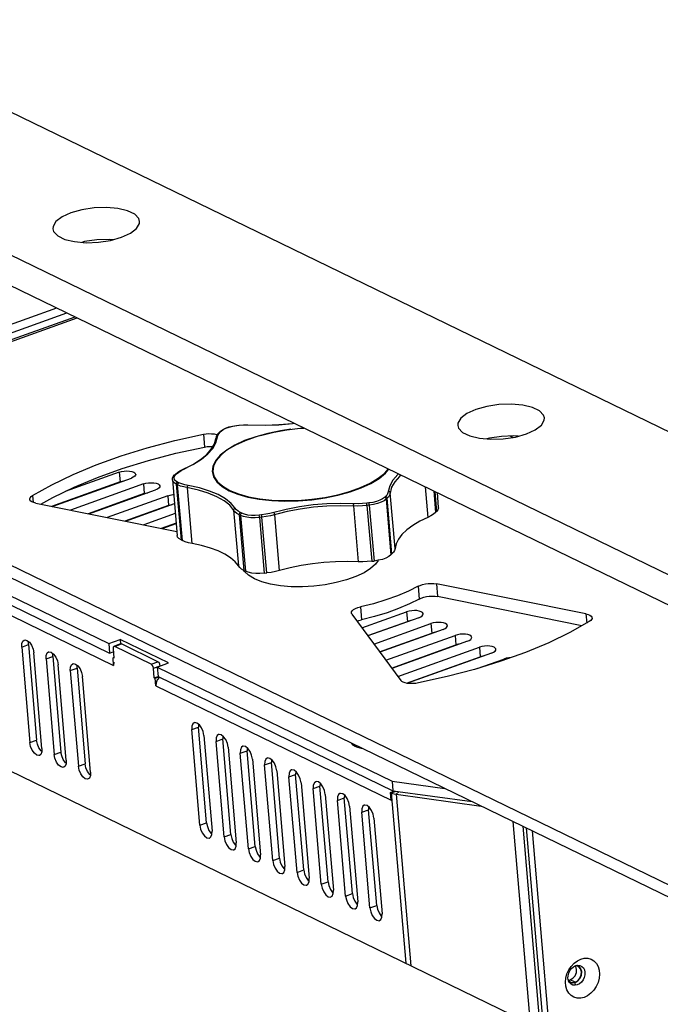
# Model space of a CAD drawing. Header units: millimetres. Extents: x 31915 to 33453, y -19763 to -18675.
# Tile 9 of 31: x 32079 to 32171, y -19456 to -19315. Entities that reach past the tile are written whole.
import ezdxf

# ---------------------------------------------------------------- set-up
doc = ezdxf.new("R2010")
doc.units = ezdxf.units.MM
for name, color, linetype in [('DM-M10-L-01_028SOLIDLINE', 7, 'Continuous'), ('LA3137-01_028SOLIDLINE', 7, 'Continuous'), ('LA3137-02_028SOLIDLINE', 7, 'Continuous'), ('LA3137-03_028SOLIDLINE', 7, 'Continuous'), ('LA3137-04_028SOLIDLINE', 7, 'Continuous'), ('LA3137-05_028SOLIDLINE', 7, 'Continuous'), ('LA3137-06_028SOLIDLINE', 7, 'Continuous'), ('LA3137-09_028SOLIDLINE', 7, 'Continuous')]:
    doc.layers.add(name, color=color, linetype=linetype)

msp = doc.modelspace()

# ---------------------------------------------------------------- linework, layer by layer
at = {"layer": 'DM-M10-L-01_028SOLIDLINE', "color": 7}
for p, q in [((32107.6, -19373.85), (32107.73, -19373.72)), ((32107.75, -19373.8), (32107.89, -19373.67)), ((32110.11, -19372.85), (32110.44, -19372.81)), ((32110.11, -19372.85), (32110.12, -19372.87)), ((32110.12, -19372.87), (32110.45, -19372.83)), ((32110.44, -19372.81), (32110.45, -19372.83)), ((32111.7, -19372.74), (32114.22, -19372.79)), ((32112.31, -19372.75), (32112.28, -19372.77)), ((32116.42, -19373.61), (32114.57, -19373.99)), ((32117.87, -19373.4), (32116.42, -19373.61)), ((32107.17, -19374.46), (32107.1, -19374.75)), ((32107.1, -19374.75), (32107.11, -19374.7)), ((32107.39, -19374.3), (32107.53, -19374.05)), ((32107.53, -19374.05), (32107.75, -19373.8)), ((32102.15, -19379.31), (32103.91, -19378.42)), ((32100.89, -19380.66), (32101.57, -19388.66)), ((32101.18, -19380.13), (32101.36, -19379.9)), ((32101.21, -19379.95), (32101.35, -19379.82)), ((32101.36, -19379.9), (32101.5, -19379.77)), ((32101.45, -19381.28), (32102.13, -19389.28)), ((32101.64, -19381.37), (32101.45, -19381.28)), ((32101.83, -19381.07), (32101.63, -19380.97)), ((32102.33, -19389.37), (32101.64, -19381.37)), ((32103.74, -19389.8), (32103.05, -19381.8)), ((32137.15, -19381.65), (32137.53, -19386.04)), ((32131.47, -19383.04), (32131.33, -19383.17)), ((32131.72, -19383.29), (32131.58, -19383.43)), ((32131.58, -19383.43), (32132.26, -19391.43)), ((32132.4, -19391.29), (32131.72, -19383.29)), ((32132.84, -19390.51), (32132.16, -19382.51)), ((32138.39, -19382.25), (32138.65, -19385.33)), ((32138.54, -19382.33), (32138.79, -19385.19)), ((32138.87, -19382.49), (32139.05, -19384.64)), ((32109.67, -19385.01), (32110.36, -19393.01)), ((32126.89, -19384.4), (32127.57, -19392.4)), ((32129.1, -19383.97), (32128.77, -19384.01)), ((32129.15, -19384.3), (32128.81, -19384.33)), ((32128.81, -19384.33), (32129.5, -19392.34)), ((32129.15, -19384.3), (32129.83, -19392.3)), ((32110.47, -19385.66), (32111.16, -19393.66)), ((32110.67, -19385.75), (32110.47, -19385.66)), ((32110.85, -19385.45), (32110.66, -19385.36)), ((32110.67, -19385.75), (32111.36, -19393.76)), ((32113.69, -19385.69), (32113.35, -19385.73)), ((32113.73, -19386.01), (32113.4, -19386.05)), ((32113.4, -19386.05), (32114.08, -19394.05)), ((32114.42, -19394.01), (32113.73, -19386.01)), ((32116.26, -19393.66), (32115.58, -19385.66)), ((32138.65, -19385.33), (32138.79, -19385.19)), ((32102.13, -19389.28), (32102.33, -19389.37)), ((32132.26, -19391.43), (32132.4, -19391.29)), ((32129.5, -19392.34), (32129.83, -19392.3)), ((32111.22, -19393.79), (32111.14, -19393.65)), ((32111.16, -19393.66), (32111.36, -19393.76)), ((32111.82, -19394.35), (32111.22, -19393.79)), ((32112.66, -19394.86), (32111.82, -19394.35)), ((32114.08, -19394.05), (32114.42, -19394.01))]:
    msp.add_line(p, q, dxfattribs=at)
for points in [[(32107.73, -19373.72), (32108.07, -19373.46), (32108.5, -19373.25), (32108.99, -19373.07), (32109.53, -19372.94), (32110.11, -19372.85)], [(32107.73, -19373.72), (32107.8, -19373.68), (32107.89, -19373.67)], [(32107.89, -19373.67), (32108.18, -19373.45), (32108.56, -19373.25), (32109.03, -19373.09), (32109.56, -19372.96), (32110.12, -19372.87)], [(32110.44, -19372.81), (32111.07, -19372.76), (32111.7, -19372.74)], [(32110.45, -19372.83), (32111.07, -19372.78), (32111.68, -19372.76)], [(32111.68, -19372.76), (32114.2, -19372.81), (32116.17, -19372.75), (32118.14, -19372.58), (32118.39, -19372.54)], [(32113.54, -19374.28), (32115.44, -19373.81), (32117.33, -19373.46), (32119.22, -19373.24), (32119.77, -19373.22)], [(32114.22, -19372.79), (32116.17, -19372.73), (32118.13, -19372.56), (32118.36, -19372.53)], [(32102.05, -19379.32), (32103.8, -19378.44), (32104.91, -19377.74), (32105.81, -19377.01), (32106.47, -19376.26), (32106.91, -19375.51), (32107.1, -19374.75)], [(32103.91, -19378.42), (32105.06, -19377.7), (32105.99, -19376.94), (32106.68, -19376.15), (32107.13, -19375.35), (32107.39, -19374.3)], [(32114.57, -19373.99), (32112.84, -19374.46), (32111.25, -19375.03), (32109.86, -19375.67), (32108.68, -19376.38), (32107.75, -19377.13), (32107.08, -19377.91), (32106.7, -19378.7), (32106.6, -19379.48), (32106.79, -19380.24), (32107.27, -19380.96), (32108.02, -19381.62), (32109.03, -19382.21)], [(32113.54, -19374.28), (32112.89, -19374.48), (32111.32, -19375.04), (32109.94, -19375.67), (32108.77, -19376.37), (32107.85, -19377.12), (32107.19, -19377.89), (32106.8, -19378.67), (32106.7, -19379.45), (32106.89, -19380.2), (32107.37, -19380.92), (32108.11, -19381.57), (32109.12, -19382.16)], [(32107.11, -19374.7), (32107.16, -19374.62), (32107.24, -19374.57), (32107.33, -19374.55)], [(32107.6, -19373.85), (32107.33, -19374.15), (32107.17, -19374.46)], [(32107.6, -19373.85), (32107.66, -19373.81), (32107.75, -19373.8)], [(32101.35, -19379.82), (32101.66, -19379.56), (32102.05, -19379.32)], [(32101.5, -19379.77), (32101.79, -19379.53), (32102.15, -19379.31)], [(32102.48, -19379.1), (32102.5, -19379.09), (32102.57, -19379.1)], [(32109.03, -19382.21), (32110.28, -19382.72), (32111.73, -19383.13), (32113.36, -19383.44), (32115.14, -19383.63), (32117.01, -19383.71), (32118.94, -19383.67), (32120.89, -19383.51), (32122.81, -19383.24), (32124.65, -19382.86), (32126.38, -19382.38), (32127.97, -19381.81), (32129.36, -19381.17), (32130.54, -19380.46), (32131.47, -19379.71), (32131.97, -19379.14)], [(32109.12, -19382.16), (32110.36, -19382.66), (32111.8, -19383.07), (32113.42, -19383.37), (32115.18, -19383.56), (32117.04, -19383.64), (32118.95, -19383.6), (32120.88, -19383.44), (32122.78, -19383.17), (32124.61, -19382.8), (32126.33, -19382.32), (32127.89, -19381.76), (32129.28, -19381.12), (32130.44, -19380.42), (32131.37, -19379.68), (32131.88, -19379.09)], [(32100.89, -19380.66), (32100.91, -19380.43), (32101.01, -19380.19), (32101.21, -19379.95)], [(32101.45, -19381.28), (32101.14, -19381.08), (32100.95, -19380.86), (32100.89, -19380.66)], [(32101.63, -19380.97), (32101.35, -19380.8), (32101.17, -19380.59), (32101.12, -19380.37), (32101.18, -19380.13)], [(32101.21, -19379.95), (32101.28, -19379.91), (32101.36, -19379.9)], [(32101.35, -19379.82), (32101.41, -19379.78), (32101.5, -19379.77)], [(32133.35, -19379.81), (32133.23, -19379.91), (32132.54, -19380.7), (32132.09, -19381.5), (32131.83, -19382.54)], [(32133.7, -19379.98), (32133.48, -19380.16), (32132.8, -19380.94), (32132.35, -19381.72), (32132.09, -19382.77)], [(32101.45, -19381.28), (32101.46, -19381.18), (32101.49, -19381.09), (32101.55, -19381.02), (32101.63, -19380.97)], [(32101.64, -19381.37), (32101.65, -19381.28), (32101.69, -19381.19), (32101.75, -19381.12), (32101.83, -19381.07)], [(32102.53, -19381.68), (32102.05, -19381.54), (32101.64, -19381.37)], [(32103.16, -19381.48), (32102.67, -19381.37), (32102.22, -19381.23), (32101.83, -19381.07)], [(32109.11, -19384.31), (32108.3, -19383.66), (32107.27, -19383.08), (32106.04, -19382.57), (32104.63, -19382.14), (32102.53, -19381.68)], [(32103.05, -19381.8), (32103.05, -19381.7), (32103.08, -19381.61), (32103.12, -19381.53), (32103.16, -19381.48)], [(32109.32, -19384.03), (32108.5, -19383.37), (32107.46, -19382.78), (32106.21, -19382.26), (32104.77, -19381.82), (32103.16, -19381.48)], [(32131.33, -19383.17), (32131.04, -19383.39), (32130.66, -19383.59), (32130.19, -19383.76), (32129.66, -19383.89), (32129.1, -19383.97)], [(32131.58, -19383.43), (32131.26, -19383.66), (32130.84, -19383.88), (32130.33, -19384.06), (32129.76, -19384.2), (32129.15, -19384.3)], [(32131.58, -19383.43), (32131.55, -19383.34), (32131.5, -19383.26), (32131.42, -19383.2), (32131.33, -19383.17)], [(32131.83, -19382.54), (32131.69, -19382.79), (32131.47, -19383.04)], [(32131.72, -19383.29), (32131.69, -19383.2), (32131.64, -19383.12), (32131.56, -19383.07), (32131.47, -19383.04)], [(32132.09, -19382.77), (32131.95, -19383.03), (32131.72, -19383.29)], [(32132.16, -19382.51), (32132.13, -19382.42), (32132.07, -19382.35), (32131.99, -19382.31), (32131.89, -19382.3)], [(32110.47, -19385.66), (32110.13, -19385.46), (32109.86, -19385.25), (32109.11, -19384.31)], [(32110.66, -19385.36), (32110.33, -19385.17), (32110.08, -19384.97), (32109.32, -19384.03)], [(32109.67, -19385.01), (32109.69, -19384.92), (32109.73, -19384.84), (32109.81, -19384.78), (32109.9, -19384.74)], [(32117.24, -19384.9), (32114.89, -19385.49), (32114.29, -19385.6), (32113.69, -19385.69)], [(32127.54, -19384.08), (32125.02, -19384.03), (32123.05, -19384.1), (32121.08, -19384.26), (32119.13, -19384.53), (32117.24, -19384.9)], [(32127.52, -19384.41), (32125, -19384.36), (32123.07, -19384.42), (32121.13, -19384.59), (32119.21, -19384.85), (32117.35, -19385.21)], [(32126.89, -19384.4), (32126.89, -19384.3), (32126.9, -19384.21), (32126.92, -19384.13), (32126.94, -19384.07)], [(32128.81, -19384.33), (32128.17, -19384.39), (32127.52, -19384.41)], [(32128.77, -19384.01), (32128.15, -19384.06), (32127.54, -19384.08)], [(32128.81, -19384.33), (32128.8, -19384.24), (32128.79, -19384.14), (32128.78, -19384.06), (32128.77, -19384.01)], [(32129.15, -19384.3), (32129.14, -19384.2), (32129.13, -19384.11), (32129.12, -19384.03), (32129.1, -19383.97)], [(32139.05, -19384.64), (32139.06, -19384.69), (32138.99, -19384.94), (32138.79, -19385.19)], [(32110.47, -19385.66), (32110.48, -19385.57), (32110.52, -19385.48), (32110.58, -19385.4), (32110.66, -19385.36)], [(32110.67, -19385.75), (32110.68, -19385.66), (32110.72, -19385.57), (32110.78, -19385.5), (32110.85, -19385.45)], [(32113.4, -19386.05), (32112.77, -19386.09), (32112.16, -19386.09), (32111.59, -19386.02), (32111.09, -19385.91), (32110.67, -19385.75)], [(32113.35, -19385.73), (32112.78, -19385.77), (32112.22, -19385.76), (32111.7, -19385.7), (32111.23, -19385.6), (32110.85, -19385.45)], [(32113.4, -19386.05), (32113.39, -19385.96), (32113.38, -19385.86), (32113.36, -19385.78), (32113.35, -19385.73)], [(32113.73, -19386.01), (32113.72, -19385.92), (32113.71, -19385.82), (32113.7, -19385.74), (32113.69, -19385.69)], [(32117.35, -19385.21), (32114.99, -19385.81), (32114.37, -19385.93), (32113.73, -19386.01)], [(32115.58, -19385.66), (32115.56, -19385.56), (32115.53, -19385.47), (32115.49, -19385.4), (32115.44, -19385.35)], [(32137.53, -19386.04), (32136.38, -19386.6), (32135.38, -19387.2), (32134.53, -19387.84), (32133.84, -19388.49), (32133.33, -19389.16), (32132.99, -19389.84), (32132.84, -19390.51)], [(32138.65, -19385.33), (32138.35, -19385.58), (32137.97, -19385.81), (32137.53, -19386.04)], [(32102.13, -19389.28), (32101.82, -19389.08), (32101.63, -19388.86), (32101.57, -19388.66)], [(32103.74, -19389.8), (32103.21, -19389.69), (32102.74, -19389.54), (32102.33, -19389.37)], [(32110.36, -19393.01), (32109.89, -19392.41), (32109.24, -19391.84), (32108.42, -19391.32), (32107.45, -19390.85), (32106.34, -19390.44), (32105.09, -19390.08), (32103.74, -19389.8)], [(32132.84, -19390.51), (32132.78, -19390.77), (32132.63, -19391.03), (32132.4, -19391.29)], [(32132.26, -19391.43), (32131.95, -19391.66), (32131.53, -19391.88), (32131.02, -19392.06), (32130.44, -19392.2), (32129.83, -19392.3)], [(32111.16, -19393.66), (32110.82, -19393.46), (32110.55, -19393.25), (32110.36, -19393.01)], [(32130.43, -19392.21), (32130.06, -19392.73), (32129.34, -19393.37), (32128.39, -19393.98), (32127.23, -19394.53), (32125.89, -19395.01), (32124.41, -19395.4), (32122.83, -19395.7), (32121.2, -19395.9), (32119.55, -19396), (32117.94, -19395.98), (32116.41, -19395.85), (32114.99, -19395.62), (32113.73, -19395.28), (32112.66, -19394.86)], [(32127.57, -19392.4), (32125.96, -19392.36), (32124.3, -19392.4), (32122.64, -19392.51), (32120.98, -19392.69), (32119.35, -19392.95), (32117.77, -19393.27), (32116.26, -19393.66)], [(32129.5, -19392.34), (32128.85, -19392.39), (32128.2, -19392.41), (32127.57, -19392.4)], [(32114.08, -19394.05), (32113.45, -19394.1), (32112.84, -19394.09), (32112.27, -19394.02), (32111.77, -19393.91), (32111.36, -19393.76)], [(32116.26, -19393.66), (32115.67, -19393.81), (32115.06, -19393.93), (32114.42, -19394.01)]]:
    msp.add_lwpolyline(points, dxfattribs=at)
at = {"layer": 'LA3137-01_028SOLIDLINE', "color": 7}
for p, q in [((32050.4, -19314.64), (32270.02, -19421.27)), ((32026.1, -19323.35), (32245.72, -19429.98)), ((32026.49, -19327.92), (32246.11, -19434.55))]:
    msp.add_line(p, q, dxfattribs=at)
for points in [[(32086.33, -19342.34), (32085.05, -19342.92), (32084.17, -19343.6), (32083.76, -19344.32), (32083.73, -19344.63)], [(32096.19, -19343.57), (32096.07, -19343.18), (32095.49, -19342.55), (32094.45, -19342.05), (32093.06, -19341.72), (32091.41, -19341.57), (32089.64, -19341.64), (32087.9, -19341.9), (32086.33, -19342.34)], [(32093.59, -19345.86), (32094.87, -19345.28), (32095.75, -19344.6), (32096.16, -19343.88), (32096.19, -19343.57)], [(32083.73, -19344.63), (32083.85, -19345.02), (32084.43, -19345.65), (32085.46, -19346.15), (32086.86, -19346.48), (32088.51, -19346.63), (32090.28, -19346.57), (32092.02, -19346.3), (32093.59, -19345.86)], [(32092.4, -19346.2), (32091.8, -19346.15), (32090.03, -19346.21), (32088.29, -19346.47), (32087.91, -19346.58)], [(32144.43, -19370.55), (32143.15, -19371.13), (32142.27, -19371.81), (32141.85, -19372.53), (32141.83, -19372.84)], [(32154.29, -19371.78), (32154.17, -19371.39), (32153.59, -19370.76), (32152.55, -19370.26), (32151.16, -19369.93), (32149.51, -19369.78), (32147.74, -19369.85), (32146, -19370.11), (32144.43, -19370.55)], [(32151.69, -19374.07), (32152.97, -19373.49), (32153.85, -19372.81), (32154.26, -19372.09), (32154.29, -19371.78)], [(32141.83, -19372.84), (32141.94, -19373.23), (32142.53, -19373.86), (32143.56, -19374.36), (32144.96, -19374.69), (32146.61, -19374.84), (32148.38, -19374.77), (32150.12, -19374.51), (32151.69, -19374.07)], [(32150.5, -19374.41), (32149.9, -19374.35), (32148.13, -19374.42), (32146.39, -19374.68), (32146.01, -19374.78)]]:
    msp.add_lwpolyline(points, dxfattribs=at)
at = {"layer": 'LA3137-02_028SOLIDLINE', "color": 7}
msp.add_line((32257.18, -19509.63), (32030, -19399.33), dxfattribs=at)
at = {"layer": 'LA3137-03_028SOLIDLINE', "color": 7}
msp.add_line((32038.09, -19372.56), (32084.3, -19355.99), dxfattribs=at)
at = {"layer": 'LA3137-03_028SOLIDLINE', "color": 255}
msp.add_line((32039.54, -19373.26), (32085.75, -19356.7), dxfattribs=at)
at = {"layer": 'LA3137-04_028SOLIDLINE', "color": 255}
for p, q in [((32039.13, -19374.4), (32086.92, -19357.26)), ((32039.65, -19374.45), (32087.2, -19357.4)), ((32258.4, -19480.66), (32039.65, -19374.45)), ((32149.74, -19374.57), (32149.34, -19374.37)), ((32081.29, -19384.01), (32101.52, -19388.08)), ((32160.24, -19399.9), (32138.8, -19395.59)), ((32126.66, -19399.94), (32133.66, -19409.43))]:
    msp.add_line(p, q, dxfattribs=at)
at = {"layer": 'LA3137-04_028SOLIDLINE', "color": 7}
for p, q in [((32105.33, -19374.12), (32105.49, -19375.95)), ((32038.64, -19375.71), (32258.55, -19482.49)), ((32080.82, -19382.9), (32080.91, -19383.89)), ((32136.14, -19395.93), (32136.29, -19397.76)), ((32138.8, -19395.59), (32138.95, -19397.41)), ((32159.67, -19401.59), (32138.95, -19397.41)), ((32127.87, -19398.89), (32128.02, -19400.72)), ((32160.24, -19399.9), (32160.35, -19401.21))]:
    msp.add_line(p, q, dxfattribs=at)
at = {"layer": 'LA3137-04_028SOLIDLINE', "color": 255}
for points in [[(32080.82, -19382.9), (32083.59, -19381.35), (32086.65, -19379.88), (32089.97, -19378.5), (32093.52, -19377.23), (32097.29, -19376.06), (32101.24, -19375.02), (32105.33, -19374.12)], [(32105.33, -19374.12), (32105.73, -19374.05), (32106.13, -19374.02), (32106.52, -19374.03), (32106.89, -19374.06), (32107.23, -19374.13), (32107.33, -19374.16)], [(32080.43, -19383.44), (32080.43, -19383.38), (32080.48, -19383.22), (32080.62, -19383.06), (32080.82, -19382.9)], [(32081.29, -19384.01), (32080.99, -19383.92), (32080.74, -19383.82), (32080.56, -19383.69), (32080.45, -19383.54), (32080.43, -19383.44)], [(32136.14, -19395.93), (32134.75, -19396.63), (32133.21, -19397.29), (32131.53, -19397.89), (32129.75, -19398.42), (32127.87, -19398.89)], [(32136.14, -19395.93), (32136.44, -19395.79), (32136.79, -19395.67), (32137.19, -19395.59), (32137.6, -19395.53), (32138.02, -19395.51), (32138.43, -19395.53), (32138.8, -19395.59)], [(32126.58, -19399.76), (32126.61, -19399.61), (32126.71, -19399.44), (32126.9, -19399.27), (32127.16, -19399.12), (32127.49, -19398.99), (32127.87, -19398.89)], [(32126.66, -19399.94), (32126.59, -19399.78), (32126.58, -19399.76)], [(32160.24, -19399.9), (32160.54, -19399.98), (32160.79, -19400.09), (32160.97, -19400.22), (32161.08, -19400.37), (32161.11, -19400.47)], [(32161.11, -19400.47), (32161.11, -19400.53), (32161.05, -19400.69), (32160.92, -19400.85), (32160.71, -19401)], [(32160.71, -19401), (32157.94, -19402.56), (32154.89, -19404.03), (32151.57, -19405.41), (32148.01, -19406.68), (32144.24, -19407.84), (32140.3, -19408.88), (32136.2, -19409.79)], [(32136.2, -19409.79), (32135.81, -19409.85), (32135.4, -19409.88), (32135.01, -19409.88), (32134.64, -19409.85), (32134.31, -19409.78), (32134.03, -19409.69), (32133.81, -19409.57), (32133.66, -19409.43)]]:
    msp.add_lwpolyline(points, dxfattribs=at)
at = {"layer": 'LA3137-04_028SOLIDLINE', "color": 7}
for points in [[(32082.02, -19384.15), (32083.75, -19383.18), (32086.8, -19381.71), (32090.12, -19380.33), (32093.68, -19379.05), (32097.45, -19377.89), (32101.39, -19376.85), (32105.49, -19375.95)], [(32105.49, -19375.95), (32105.88, -19375.88), (32106.28, -19375.85), (32106.68, -19375.85), (32106.71, -19375.86)], [(32136.29, -19397.76), (32134.9, -19398.46), (32133.36, -19399.12), (32131.69, -19399.72), (32129.9, -19400.25), (32128.02, -19400.72)], [(32136.29, -19397.76), (32136.59, -19397.62), (32136.95, -19397.5), (32137.34, -19397.41), (32137.76, -19397.36), (32138.18, -19397.34), (32138.58, -19397.36), (32138.95, -19397.41)], [(32127.39, -19400.93), (32127.65, -19400.82), (32128.02, -19400.72)]]:
    msp.add_lwpolyline(points, dxfattribs=at)
at = {"layer": 'LA3137-05_028SOLIDLINE', "color": 255}
for p, q in [((32083.64, -19384.48), (32095, -19380.4)), ((32093.25, -19379.56), (32085.48, -19382.34)), ((32096.74, -19381.25), (32086.26, -19385.01)), ((32088.89, -19385.54), (32098.48, -19382.1)), ((32100.22, -19382.94), (32091.52, -19386.06)), ((32094.15, -19386.59), (32101.18, -19384.07)), ((32101.3, -19385.5), (32096.77, -19387.12)), ((32058.05, -19387.77), (32091.75, -19404.13)), ((32099.4, -19387.65), (32101.42, -19386.93)), ((32128.09, -19401.89), (32134.5, -19399.59)), ((32136.25, -19400.43), (32128.95, -19403.05)), ((32129.81, -19404.21), (32137.99, -19401.28)), ((32139.73, -19402.13), (32130.67, -19405.38)), ((32131.53, -19406.54), (32141.48, -19402.97)), ((32091.75, -19404.13), (32093.37, -19403.55)), ((32100.34, -19406.93), (32093.37, -19403.55)), ((32143.22, -19403.82), (32132.39, -19407.7)), ((32133.24, -19408.87), (32144.96, -19404.66)), ((32146.7, -19405.51), (32134.62, -19409.84)), ((32098.72, -19407.51), (32100.34, -19406.93)), ((32098.72, -19407.51), (32132.42, -19423.87)), ((32144.65, -19407.72), (32148.45, -19406.36)), ((32127.12, -19418.91), (32126.9, -19418.78)), ((32132.42, -19423.87), (32140, -19424.93)), ((32152.51, -19431), (32154.99, -19460.02))]:
    msp.add_line(p, q, dxfattribs=at)
at = {"layer": 'LA3137-05_028SOLIDLINE', "color": 7}
for p, q in [((32093.25, -19379.56), (32093.37, -19380.93)), ((32093.37, -19380.93), (32083.53, -19384.46)), ((32096.74, -19381.25), (32096.86, -19382.62)), ((32096.86, -19382.62), (32088.79, -19385.51)), ((32100.22, -19382.94), (32100.34, -19384.32)), ((32100.34, -19384.32), (32094.04, -19386.57)), ((32101.42, -19386.87), (32099.3, -19387.63)), ((32058.17, -19389.14), (32091.86, -19405.5)), ((32134.5, -19399.59), (32134.62, -19400.96)), ((32128.92, -19403), (32134.62, -19400.96)), ((32137.99, -19401.28), (32138.11, -19402.65)), ((32130.63, -19405.33), (32138.11, -19402.65)), ((32141.48, -19402.97), (32141.59, -19404.34)), ((32091.75, -19404.13), (32091.86, -19405.5)), ((32093.37, -19403.55), (32093.42, -19404.19)), ((32132.35, -19407.66), (32141.59, -19404.34)), ((32144.96, -19404.66), (32145.08, -19406.04)), ((32091.86, -19405.5), (32092.4, -19405.31)), ((32134.51, -19409.82), (32145.08, -19406.04)), ((32098.72, -19407.51), (32098.83, -19408.88)), ((32148.45, -19406.36), (32148.46, -19406.52)), ((32098.83, -19408.88), (32132.53, -19425.25)), ((32132.42, -19423.87), (32132.53, -19425.25)), ((32132.53, -19425.25), (32143.91, -19426.82)), ((32151.64, -19430.58), (32154.12, -19459.6)), ((32158.17, -19450.76), (32158.45, -19450.52)), ((32158.45, -19450.52), (32158.76, -19450.36))]:
    msp.add_line(p, q, dxfattribs=at)
at = {"layer": 'LA3137-05_028SOLIDLINE', "color": 255}
for points in [[(32093.25, -19379.56), (32093.6, -19379.46), (32093.98, -19379.4), (32094.37, -19379.37), (32094.74, -19379.39), (32095.07, -19379.45), (32095.34, -19379.55), (32095.52, -19379.67), (32095.61, -19379.82), (32095.62, -19379.85)], [(32095.62, -19379.85), (32095.6, -19379.97), (32095.49, -19380.13), (32095.28, -19380.28), (32095, -19380.4)], [(32096.74, -19381.25), (32097.08, -19381.15), (32097.46, -19381.09), (32097.85, -19381.07), (32098.23, -19381.09), (32098.56, -19381.14), (32098.83, -19381.24), (32099.01, -19381.36), (32099.1, -19381.51), (32099.1, -19381.55)], [(32099.1, -19381.55), (32099.09, -19381.67), (32098.97, -19381.82), (32098.77, -19381.97), (32098.48, -19382.1)], [(32100.22, -19382.94), (32100.57, -19382.85), (32100.95, -19382.78), (32101.07, -19382.78)], [(32136.87, -19399.88), (32136.86, -19399.84), (32136.77, -19399.7), (32136.59, -19399.57), (32136.32, -19399.48), (32135.99, -19399.42), (32135.62, -19399.4), (32135.23, -19399.43), (32134.85, -19399.49), (32134.5, -19399.59)], [(32136.25, -19400.43), (32136.53, -19400.31), (32136.74, -19400.16), (32136.85, -19400), (32136.87, -19399.88)], [(32140.36, -19401.57), (32140.35, -19401.54), (32140.26, -19401.39), (32140.08, -19401.27), (32139.81, -19401.17), (32139.48, -19401.11), (32139.1, -19401.1), (32138.71, -19401.12), (32138.33, -19401.18), (32137.99, -19401.28)], [(32139.73, -19402.13), (32140.02, -19402), (32140.22, -19401.85), (32140.34, -19401.69), (32140.36, -19401.57)], [(32143.84, -19403.27), (32143.83, -19403.23), (32143.75, -19403.08), (32143.56, -19402.96), (32143.29, -19402.86), (32142.96, -19402.81), (32142.59, -19402.79), (32142.2, -19402.81), (32141.82, -19402.87), (32141.48, -19402.97)], [(32143.22, -19403.82), (32143.5, -19403.69), (32143.71, -19403.54), (32143.82, -19403.39), (32143.84, -19403.27)], [(32147.33, -19404.96), (32147.32, -19404.92), (32147.23, -19404.78), (32147.05, -19404.65), (32146.78, -19404.56), (32146.45, -19404.5), (32146.08, -19404.48), (32145.69, -19404.5), (32145.31, -19404.57), (32144.96, -19404.66)], [(32146.7, -19405.51), (32146.99, -19405.38), (32147.2, -19405.24), (32147.31, -19405.08), (32147.33, -19404.96)], [(32149.4, -19406.18), (32149.17, -19406.2), (32148.79, -19406.26), (32148.45, -19406.36)], [(32126.9, -19418.78), (32126.82, -19418.72), (32126.62, -19418.5), (32126.6, -19418.42)], [(32128.19, -19419.19), (32128.03, -19419.18), (32127.52, -19419.06), (32127.12, -19418.91)], [(32158.13, -19450.45), (32158.55, -19450), (32159.02, -19449.65), (32159.51, -19449.41)], [(32159.51, -19449.41), (32160, -19449.29), (32160.5, -19449.29), (32160.97, -19449.42), (32161.39, -19449.67), (32161.73, -19450.02), (32161.98, -19450.47), (32162.14, -19450.99), (32162.19, -19451.57), (32162.13, -19452.17), (32161.97, -19452.77), (32161.71, -19453.34), (32161.36, -19453.86), (32160.94, -19454.31), (32160.47, -19454.66), (32159.98, -19454.9)], [(32159.98, -19454.9), (32159.49, -19455.02), (32158.99, -19455.02), (32158.52, -19454.89), (32158.1, -19454.64), (32157.76, -19454.28), (32157.51, -19453.84), (32157.35, -19453.31), (32157.3, -19452.74), (32157.36, -19452.14), (32157.52, -19451.54), (32157.78, -19450.97), (32158.13, -19450.45)]]:
    msp.add_lwpolyline(points, dxfattribs=at)
at = {"layer": 'LA3137-05_028SOLIDLINE', "color": 7}
for points in [[(32093.37, -19380.93), (32093.71, -19380.83), (32093.88, -19380.8)], [(32096.86, -19382.62), (32097.2, -19382.52), (32097.37, -19382.5)], [(32100.34, -19384.32), (32100.69, -19384.22), (32100.85, -19384.19)], [(32135.13, -19400.83), (32134.96, -19400.86), (32134.62, -19400.96)], [(32138.62, -19402.52), (32138.45, -19402.55), (32138.11, -19402.65)], [(32142.1, -19404.22), (32141.94, -19404.25), (32141.59, -19404.34)], [(32145.59, -19405.91), (32145.42, -19405.94), (32145.08, -19406.04)], [(32157.73, -19452.51), (32157.66, -19452.17), (32157.67, -19451.8), (32157.76, -19451.42), (32157.93, -19451.07), (32158.17, -19450.76)], [(32158.76, -19450.36), (32159.08, -19450.29), (32159.38, -19450.33)], [(32159.38, -19450.33), (32159.65, -19450.45), (32159.87, -19450.67), (32160.02, -19450.96), (32160.09, -19451.3), (32160.08, -19451.67), (32159.99, -19452.04), (32159.82, -19452.39), (32159.58, -19452.7), (32159.3, -19452.94), (32158.99, -19453.1)], [(32158.99, -19453.1), (32158.67, -19453.17), (32158.37, -19453.14), (32158.1, -19453.01), (32157.88, -19452.79), (32157.73, -19452.51)]]:
    msp.add_lwpolyline(points, dxfattribs=at)
at = {"layer": 'LA3137-06_028SOLIDLINE', "color": 255}
for p, q in [((32058.69, -19390.88), (32092.46, -19407.28)), ((32079.26, -19404.64), (32080.43, -19418.35)), ((32092.39, -19404.66), (32092.37, -19404.87)), ((32092.49, -19404.54), (32092.39, -19404.66)), ((32092.62, -19404.55), (32092.49, -19404.54)), ((32097.85, -19407.09), (32092.62, -19404.55)), ((32082.17, -19419.2), (32081, -19405.48)), ((32092.32, -19405.34), (32092.41, -19405.38)), ((32092.37, -19404.87), (32092.48, -19406.24)), ((32092.46, -19407.28), (32092.37, -19406.18)), ((32092.48, -19406.24), (32092.37, -19406.18)), ((32082.75, -19406.33), (32083.92, -19420.05)), ((32085.66, -19420.89), (32084.49, -19407.18)), ((32092.5, -19406.83), (32092.46, -19407.28)), ((32086.23, -19408.02), (32087.4, -19421.74)), ((32089.15, -19422.59), (32087.97, -19408.87)), ((32098.29, -19409.06), (32098.18, -19407.69)), ((32098.41, -19409.12), (32098.29, -19409.06)), ((32099.02, -19408.98), (32098.72, -19409.34)), ((32098.5, -19410.21), (32098.41, -19409.12)), ((32098.54, -19409.77), (32098.5, -19410.21)), ((32098.5, -19410.21), (32132.27, -19426.61)), ((32098.72, -19409.34), (32098.54, -19409.77)), ((32104.83, -19430.2), (32103.66, -19416.49)), ((32105.4, -19417.33), (32106.58, -19431.05)), ((32108.32, -19431.89), (32107.15, -19418.18)), ((32108.89, -19419.02), (32110.06, -19432.74)), ((32111.8, -19433.59), (32110.63, -19419.87)), ((32112.38, -19420.72), (32113.55, -19434.43)), ((32115.29, -19435.28), (32114.12, -19421.56)), ((32115.86, -19422.41), (32117.03, -19436.13)), ((32118.78, -19436.97), (32117.6, -19423.26)), ((32119.35, -19424.1), (32120.52, -19437.82)), ((32122.26, -19438.66), (32121.09, -19424.95)), ((32122.83, -19425.8), (32124.01, -19439.51)), ((32132.27, -19426.61), (32132.18, -19425.51)), ((32132.3, -19425.57), (32132.18, -19425.51)), ((32132.3, -19425.57), (32134.39, -19450.01)), ((32132.3, -19425.57), (32132.5, -19425.65)), ((32132.5, -19425.65), (32132.73, -19425.71)), ((32132.73, -19425.71), (32132.99, -19425.76)), ((32132.99, -19425.76), (32135.09, -19450.36)), ((32132.99, -19425.76), (32145.21, -19427.46)), ((32125.75, -19440.36), (32124.58, -19426.64)), ((32132.31, -19426.16), (32132.27, -19426.61)), ((32126.32, -19427.49), (32127.49, -19441.2)), ((32129.23, -19442.05), (32128.06, -19428.33)), ((32129.81, -19429.18), (32130.98, -19442.9)), ((32149.77, -19429.67), (32152.25, -19458.69)), ((32151.16, -19430.34), (32153.64, -19459.36)), ((32158.88, -19450.4), (32158.62, -19450.43)), ((32159.13, -19450.47), (32158.88, -19450.4)), ((32159.23, -19450.53), (32159.13, -19450.47)), ((32157.71, -19452.39), (32157.94, -19452.66)), ((32157.94, -19452.66), (32158.04, -19452.71)), ((32158.04, -19452.71), (32158.29, -19452.79)), ((32158.29, -19452.79), (32158.68, -19452.73))]:
    msp.add_line(p, q, dxfattribs=at)
at = {"layer": 'LA3137-06_028SOLIDLINE', "color": 7}
for p, q in [((32079.26, -19404.64), (32080.23, -19404.29)), ((32080.23, -19404.29), (32080.25, -19403.87)), ((32080.23, -19404.29), (32081.4, -19418.01)), ((32093.46, -19404.19), (32092.6, -19404.5)), ((32092.62, -19404.55), (32093.59, -19404.2)), ((32093.59, -19404.2), (32093.46, -19404.19)), ((32098.82, -19406.74), (32093.59, -19404.2)), ((32082.75, -19406.33), (32083.72, -19405.98)), ((32083.72, -19405.98), (32083.74, -19405.57)), ((32083.72, -19405.98), (32084.89, -19419.7)), ((32092.37, -19406.18), (32092.45, -19406.15)), ((32087.2, -19407.67), (32087.22, -19407.26)), ((32097.85, -19407.09), (32098.82, -19406.74)), ((32098.18, -19407.69), (32099.15, -19407.34)), ((32099.15, -19407.34), (32099.09, -19407.09)), ((32086.23, -19408.02), (32087.2, -19407.67)), ((32087.2, -19407.67), (32088.37, -19421.39)), ((32098.29, -19409.06), (32098.83, -19408.87)), ((32098.41, -19409.12), (32098.93, -19408.93)), ((32104.65, -19415.72), (32104.63, -19416.14)), ((32103.66, -19416.49), (32104.63, -19416.14)), ((32105.8, -19429.85), (32104.63, -19416.14)), ((32108.14, -19417.41), (32108.12, -19417.83)), ((32080.43, -19418.35), (32081.4, -19418.01)), ((32081.51, -19418.56), (32081.4, -19418.01)), ((32081.74, -19419.1), (32081.51, -19418.56)), ((32107.15, -19418.18), (32108.12, -19417.83)), ((32109.29, -19431.55), (32108.12, -19417.83)), ((32083.92, -19420.05), (32084.89, -19419.7)), ((32085, -19420.25), (32084.89, -19419.7)), ((32085.23, -19420.79), (32085, -19420.25)), ((32110.63, -19419.87), (32111.61, -19419.52)), ((32111.62, -19419.11), (32111.61, -19419.52)), ((32112.78, -19433.24), (32111.61, -19419.52)), ((32087.4, -19421.74), (32088.37, -19421.39)), ((32088.49, -19421.95), (32088.37, -19421.39)), ((32114.12, -19421.56), (32115.09, -19421.22)), ((32115.11, -19420.8), (32115.09, -19421.22)), ((32116.26, -19434.93), (32115.09, -19421.22)), ((32088.71, -19422.48), (32088.49, -19421.95)), ((32117.6, -19423.26), (32118.58, -19422.91)), ((32118.6, -19422.49), (32118.58, -19422.91)), ((32119.75, -19436.62), (32118.58, -19422.91)), ((32121.09, -19424.95), (32122.06, -19424.6)), ((32122.08, -19424.18), (32122.06, -19424.6)), ((32123.23, -19438.32), (32122.06, -19424.6)), ((32125.57, -19425.88), (32125.55, -19426.29)), ((32132.18, -19425.51), (32132.82, -19425.29)), ((32132.3, -19425.57), (32133.01, -19425.31)), ((32132.99, -19425.76), (32133.45, -19425.37)), ((32124.58, -19426.64), (32125.55, -19426.29)), ((32126.72, -19440.01), (32125.55, -19426.29)), ((32128.06, -19428.33), (32129.03, -19427.99)), ((32129.05, -19427.57), (32129.03, -19427.99)), ((32130.21, -19441.7), (32129.03, -19427.99)), ((32104.83, -19430.2), (32105.8, -19429.85)), ((32105.8, -19429.85), (32105.92, -19430.41)), ((32108.32, -19431.89), (32109.29, -19431.55)), ((32109.29, -19431.55), (32109.4, -19432.1)), ((32111.8, -19433.59), (32112.78, -19433.24)), ((32112.78, -19433.24), (32112.89, -19433.8)), ((32115.29, -19435.28), (32116.26, -19434.93)), ((32116.26, -19434.93), (32116.37, -19435.49)), ((32118.78, -19436.97), (32119.75, -19436.62)), ((32119.75, -19436.62), (32119.86, -19437.18)), ((32122.26, -19438.66), (32123.23, -19438.32)), ((32123.23, -19438.32), (32123.35, -19438.87)), ((32125.75, -19440.36), (32126.72, -19440.01)), ((32126.72, -19440.01), (32126.83, -19440.57)), ((32129.23, -19442.05), (32130.21, -19441.7)), ((32130.21, -19441.7), (32130.32, -19442.26)), ((32158.79, -19450.48), (32158.73, -19450.42)), ((32158.89, -19450.35), (32158.76, -19450.37)), ((32158.9, -19450.89), (32158.79, -19450.48)), ((32159.15, -19450.42), (32158.89, -19450.35)), ((32157.71, -19452.43), (32157.98, -19452.39)), ((32157.73, -19452.48), (32157.91, -19452.7)), ((32157.91, -19452.7), (32158.02, -19452.76)), ((32158.68, -19452.73), (32157.98, -19452.39)), ((32158.02, -19452.76), (32158.27, -19452.83)), ((32158.27, -19452.83), (32158.69, -19452.78)), ((32158.72, -19453.13), (32158.69, -19452.78))]:
    msp.add_line(p, q, dxfattribs=at)
at = {"layer": 'LA3137-06_028SOLIDLINE', "color": 255}
for points in [[(32079.26, -19404.64), (32079.28, -19404.15), (32079.43, -19403.79), (32079.63, -19403.65)], [(32079.63, -19403.65), (32079.69, -19403.63), (32080.01, -19403.69), (32080.36, -19403.96), (32080.66, -19404.39)], [(32080.66, -19404.39), (32080.89, -19404.93), (32081, -19405.48)], [(32082.75, -19406.33), (32082.77, -19405.84), (32082.92, -19405.48), (32083.11, -19405.34)], [(32083.11, -19405.34), (32083.17, -19405.32), (32083.5, -19405.38), (32083.84, -19405.65), (32084.15, -19406.08)], [(32084.15, -19406.08), (32084.38, -19406.62), (32084.49, -19407.18)], [(32086.23, -19408.02), (32086.25, -19407.53), (32086.4, -19407.18), (32086.6, -19407.03)], [(32086.6, -19407.03), (32086.66, -19407.02), (32086.99, -19407.08), (32087.33, -19407.34), (32087.64, -19407.78)], [(32098.18, -19407.69), (32098.12, -19407.44), (32098, -19407.22), (32097.85, -19407.09)], [(32087.64, -19407.78), (32087.86, -19408.31), (32087.97, -19408.87)], [(32104.03, -19415.5), (32103.83, -19415.64), (32103.68, -19415.99), (32103.66, -19416.49)], [(32104.42, -19415.54), (32104.09, -19415.48), (32104.03, -19415.5)], [(32105.4, -19417.33), (32105.29, -19416.78), (32105.07, -19416.24), (32104.76, -19415.8), (32104.42, -19415.54)], [(32107.51, -19417.19), (32107.32, -19417.33), (32107.17, -19417.69), (32107.15, -19418.18)], [(32107.9, -19417.23), (32107.58, -19417.17), (32107.51, -19417.19)], [(32108.89, -19419.02), (32108.78, -19418.47), (32108.55, -19417.93), (32108.24, -19417.5), (32107.9, -19417.23)], [(32081.81, -19420.19), (32081.74, -19420.21), (32081.42, -19420.15), (32081.08, -19419.88), (32080.77, -19419.45), (32080.54, -19418.91), (32080.43, -19418.35)], [(32111, -19418.88), (32110.81, -19419.03), (32110.65, -19419.38), (32110.63, -19419.87)], [(32111.39, -19418.92), (32111.06, -19418.87), (32111, -19418.88)], [(32112.38, -19420.72), (32112.26, -19420.16), (32112.04, -19419.62), (32111.73, -19419.19), (32111.39, -19418.92)], [(32082.17, -19419.2), (32082.15, -19419.69), (32082, -19420.05), (32081.81, -19420.19)], [(32085.29, -19421.88), (32085.23, -19421.9), (32084.91, -19421.84), (32084.56, -19421.57), (32084.25, -19421.14), (32084.03, -19420.6), (32083.92, -19420.05)], [(32085.66, -19420.89), (32085.64, -19421.39), (32085.49, -19421.74), (32085.29, -19421.88)], [(32088.78, -19423.57), (32088.72, -19423.59), (32088.39, -19423.53), (32088.05, -19423.27), (32087.74, -19422.83), (32087.51, -19422.3), (32087.4, -19421.74)], [(32114.49, -19420.58), (32114.29, -19420.72), (32114.14, -19421.07), (32114.12, -19421.56)], [(32114.87, -19420.62), (32114.55, -19420.56), (32114.49, -19420.58)], [(32115.86, -19422.41), (32115.75, -19421.85), (32115.52, -19421.32), (32115.22, -19420.88), (32114.87, -19420.62)], [(32089.15, -19422.59), (32089.12, -19423.08), (32088.97, -19423.43), (32088.78, -19423.57)], [(32117.97, -19422.27), (32117.78, -19422.41), (32117.63, -19422.76), (32117.6, -19423.26)], [(32118.36, -19422.31), (32118.03, -19422.25), (32117.97, -19422.27)], [(32119.35, -19424.1), (32119.24, -19423.55), (32119.01, -19423.01), (32118.7, -19422.57), (32118.36, -19422.31)], [(32121.46, -19423.96), (32121.26, -19424.1), (32121.11, -19424.46), (32121.09, -19424.95)], [(32121.85, -19424), (32121.52, -19423.94), (32121.46, -19423.96)], [(32122.83, -19425.8), (32122.72, -19425.24), (32122.5, -19424.7), (32122.19, -19424.27), (32121.85, -19424)], [(32124.94, -19425.65), (32124.75, -19425.8), (32124.6, -19426.15), (32124.58, -19426.64)], [(32125.33, -19425.69), (32125.01, -19425.64), (32124.94, -19425.65)], [(32126.32, -19427.49), (32126.21, -19426.93), (32125.98, -19426.39), (32125.67, -19425.96), (32125.33, -19425.69)], [(32128.43, -19427.35), (32128.24, -19427.49), (32128.08, -19427.84), (32128.06, -19428.33)], [(32128.82, -19427.39), (32128.49, -19427.33), (32128.43, -19427.35)], [(32129.81, -19429.18), (32129.69, -19428.62), (32129.47, -19428.09), (32129.16, -19427.65), (32128.82, -19427.39)], [(32104.83, -19430.2), (32104.94, -19430.76), (32105.17, -19431.3), (32105.48, -19431.73), (32105.82, -19432), (32106.15, -19432.05), (32106.21, -19432.04)], [(32106.21, -19432.04), (32106.4, -19431.89), (32106.55, -19431.54), (32106.58, -19431.05)], [(32108.32, -19431.89), (32108.43, -19432.45), (32108.66, -19432.99), (32108.96, -19433.42), (32109.31, -19433.69), (32109.63, -19433.75), (32109.7, -19433.73)], [(32109.7, -19433.73), (32109.89, -19433.59), (32110.04, -19433.23), (32110.06, -19432.74)], [(32111.8, -19433.59), (32111.92, -19434.14), (32112.14, -19434.68), (32112.45, -19435.12), (32112.79, -19435.38), (32113.12, -19435.44), (32113.18, -19435.42)], [(32113.18, -19435.42), (32113.38, -19435.28), (32113.53, -19434.93), (32113.55, -19434.43)], [(32115.29, -19435.28), (32115.4, -19435.84), (32115.63, -19436.37), (32115.94, -19436.81), (32116.28, -19437.07), (32116.6, -19437.13), (32116.67, -19437.11)], [(32116.67, -19437.11), (32116.86, -19436.97), (32117.01, -19436.62), (32117.03, -19436.13)], [(32118.78, -19436.97), (32118.89, -19437.53), (32119.11, -19438.07), (32119.42, -19438.5), (32119.77, -19438.77), (32120.09, -19438.82), (32120.15, -19438.81)], [(32120.15, -19438.81), (32120.35, -19438.66), (32120.5, -19438.31), (32120.52, -19437.82)], [(32122.26, -19438.66), (32122.37, -19439.22), (32122.6, -19439.76), (32122.91, -19440.19), (32123.25, -19440.46), (32123.58, -19440.52), (32123.64, -19440.5)], [(32123.64, -19440.5), (32123.83, -19440.36), (32123.98, -19440), (32124.01, -19439.51)], [(32125.75, -19440.36), (32125.86, -19440.91), (32126.09, -19441.45), (32126.39, -19441.89), (32126.74, -19442.15), (32127.06, -19442.21), (32127.13, -19442.19)], [(32127.13, -19442.19), (32127.32, -19442.05), (32127.47, -19441.7), (32127.49, -19441.2)], [(32129.23, -19442.05), (32129.35, -19442.61), (32129.57, -19443.14), (32129.88, -19443.58), (32130.22, -19443.84), (32130.55, -19443.9), (32130.61, -19443.88)], [(32130.61, -19443.88), (32130.8, -19443.74), (32130.96, -19443.39), (32130.98, -19442.9)], [(32158.68, -19452.73), (32159.06, -19452.51), (32159.37, -19452.14), (32159.56, -19451.69), (32159.6, -19451.23), (32159.48, -19450.82), (32159.23, -19450.53)]]:
    msp.add_lwpolyline(points, dxfattribs=at)
at = {"layer": 'LA3137-06_028SOLIDLINE', "color": 7}
for points in [[(32099.09, -19407.09), (32098.97, -19406.87), (32098.82, -19406.74)], [(32082.16, -19419.62), (32082.05, -19419.53), (32081.74, -19419.1)], [(32085.64, -19421.31), (32085.54, -19421.23), (32085.23, -19420.79)], [(32089.13, -19423), (32089.02, -19422.92), (32088.71, -19422.48)], [(32105.92, -19430.41), (32106.14, -19430.95), (32106.45, -19431.38), (32106.56, -19431.46)], [(32109.4, -19432.1), (32109.63, -19432.64), (32109.94, -19433.07), (32110.04, -19433.16)], [(32112.89, -19433.8), (32113.11, -19434.33), (32113.42, -19434.77), (32113.53, -19434.85)], [(32116.37, -19435.49), (32116.6, -19436.02), (32116.91, -19436.46), (32117.02, -19436.54)], [(32119.86, -19437.18), (32120.09, -19437.72), (32120.39, -19438.15), (32120.5, -19438.23)], [(32123.35, -19438.87), (32123.57, -19439.41), (32123.88, -19439.84), (32123.99, -19439.93)], [(32126.83, -19440.57), (32127.06, -19441.1), (32127.37, -19441.54), (32127.47, -19441.62)], [(32130.32, -19442.26), (32130.54, -19442.79), (32130.85, -19443.23), (32130.96, -19443.31)], [(32157.98, -19452.39), (32158.36, -19452.17), (32158.67, -19451.8), (32158.86, -19451.35), (32158.9, -19450.89)], [(32158.69, -19452.78), (32159.08, -19452.54), (32159.4, -19452.16), (32159.6, -19451.7), (32159.64, -19451.21), (32159.52, -19450.79), (32159.26, -19450.48), (32159.15, -19450.42)]]:
    msp.add_lwpolyline(points, dxfattribs=at)
at = {"layer": 'LA3137-09_028SOLIDLINE', "color": 7}
for p, q in [((32090.83, -19381.9), (32090.83, -19381.84)), ((32091.52, -19381.59), (32091.59, -19381.63)), ((32098.49, -19384.98), (32098.56, -19385.01)), ((32095.64, -19386.06), (32095.64, -19386)), ((32100.21, -19387.36), (32100.21, -19387.31)), ((32132.63, -19401.73), (32132.62, -19401.68)), ((32132.77, -19401.62), (32132.84, -19401.66)), ((32137.44, -19405.89), (32137.43, -19405.84)), ((32139.74, -19405.01), (32139.81, -19405.04)), ((32142, -19407.2), (32142, -19407.14)), ((32143.23, -19406.7), (32143.29, -19406.73))]:
    msp.add_line(p, q, dxfattribs=at)

doc.saveas('drawing.dxf')
